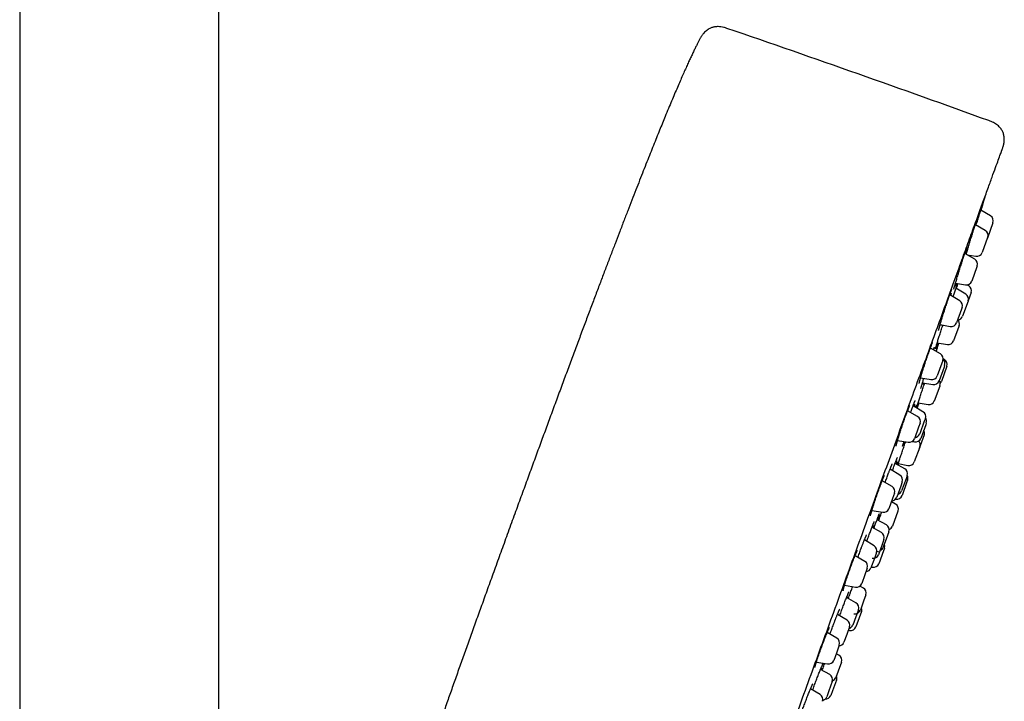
# Model space of a CAD drawing. Header units: millimetres. Extents: x 8 to 1577, y 12 to 2536.
# Tile 64 of 65: x 1118 to 1206, y 2134 to 2195. Entities that reach past the tile are written whole.
import ezdxf

# ---------------------------------------------------------------- set-up
doc = ezdxf.new("R2010")
doc.units = ezdxf.units.MM

msp = doc.modelspace()

# ---------------------------------------------------------------- linework, layer by layer
at = {"color": 7, "linetype": 'Continuous', "lineweight": 30}
for p, q in [((1117.95, 2315.558), (1117.95, 1961.866)), ((1135.75, 1961.735), (1135.75, 2315.558)), ((1204.037, 2178.212), (1204.037, 2178.212)), ((1204.727, 2177.136), (1203.854, 2177.64)), ((1204.947, 2176.532), (1204.447, 2175.159)), ((1204.253, 2175.834), (1203.37, 2176.344)), ((1204.463, 2175.202), (1203.974, 2173.857)), ((1204.473, 2175.23), (1204.463, 2175.202)), ((1203.323, 2173.278), (1202.433, 2173.792)), ((1202.638, 2173.673), (1203.417, 2173.536)), ((1203.515, 2172.598), (1203.043, 2171.301)), ((1203.543, 2172.674), (1203.515, 2172.598)), ((1201.594, 2171.137), (1202.486, 2170.98)), ((1202.511, 2170.148), (1201.637, 2170.67)), ((1202.783, 2170.897), (1202.649, 2170.978)), ((1202.997, 2170.297), (1202.724, 2169.547)), ((1201.97, 2169.56), (1201.076, 2170.075)), ((1202.718, 2169.531), (1202.225, 2168.175)), ((1202.724, 2169.548), (1202.718, 2169.531)), ((1202.136, 2168.809), (1201.69, 2167.583)), ((1202.189, 2168.955), (1202.136, 2168.809)), ((1200.222, 2167.422), (1201.133, 2167.261)), ((1201.895, 2167.27), (1201.42, 2165.965)), ((1201.92, 2167.338), (1201.895, 2167.27)), ((1200.242, 2164.813), (1199.348, 2165.329)), ((1199.864, 2165.031), (1200.104, 2165.766)), ((1199.959, 2165.789), (1200.871, 2165.642)), ((1200.462, 2164.209), (1200.376, 2163.972)), ((1200.607, 2164.313), (1200.492, 2164.378)), ((1200.376, 2163.972), (1199.962, 2162.836)), ((1200.57, 2163.628), (1200.124, 2162.405)), ((1200.83, 2163.7), (1200.333, 2162.333)), ((1200.624, 2163.778), (1200.57, 2163.628)), ((1200.832, 2163.706), (1200.83, 2163.7)), ((1198.477, 2162.679), (1199.406, 2162.515)), ((1198.646, 2162.232), (1199.575, 2162.082)), ((1200.181, 2161.916), (1199.702, 2160.6)), ((1200.201, 2161.973), (1200.181, 2161.916)), ((1198.203, 2159.211), (1197.311, 2159.725)), ((1198.688, 2159.646), (1197.804, 2160.175)), ((1198.263, 2160.446), (1199.139, 2160.28)), ((1198.902, 2159.046), (1198.808, 2158.788)), ((1198.298, 2158.263), (1197.923, 2157.234)), ((1198.423, 2158.607), (1198.298, 2158.263)), ((1198.808, 2158.788), (1198.402, 2157.673)), ((1198.931, 2158.482), (1198.487, 2157.263)), ((1198.987, 2158.636), (1198.931, 2158.482)), ((1198.79, 2157.568), (1198.314, 2156.262)), ((1196.42, 2157.079), (1197.366, 2156.912)), ((1197.719, 2156.982), (1197.924, 2156.943)), ((1198.395, 2156.484), (1197.911, 2155.153)), ((1198.41, 2156.526), (1198.395, 2156.484)), ((1196.626, 2153.981), (1195.745, 2154.507)), ((1197.053, 2154.549), (1196.202, 2155.026)), ((1196.469, 2154.876), (1196.511, 2154.998)), ((1196.474, 2155.005), (1197.344, 2154.833)), ((1197.172, 2153.651), (1196.778, 2152.569)), ((1197.278, 2153.941), (1197.172, 2153.651)), ((1195.926, 2152.954), (1195.04, 2153.466)), ((1196.698, 2152.992), (1196.34, 2152.008)), ((1196.84, 2153.38), (1196.698, 2152.992)), ((1197.259, 2153.363), (1196.818, 2152.15)), ((1197.317, 2153.523), (1197.259, 2153.363)), ((1195.977, 2151.888), (1195.646, 2150.977)), ((1196.146, 2152.35), (1195.977, 2151.888)), ((1196.233, 2151.835), (1196.251, 2151.831)), ((1196.231, 2151.391), (1195.869, 2151.591)), ((1194.126, 2150.826), (1195.089, 2150.656)), ((1196.448, 2150.755), (1195.959, 2149.41)), ((1196.458, 2150.783), (1196.448, 2150.755)), ((1194.977, 2148.845), (1194.13, 2149.32)), ((1195.414, 2149.532), (1194.581, 2149.991)), ((1195.518, 2148.58), (1195.144, 2147.55)), ((1195.643, 2148.923), (1195.518, 2148.58)), ((1194.327, 2147.665), (1193.453, 2148.187)), ((1195.036, 2147.782), (1194.703, 2146.865)), ((1195.202, 2148.238), (1195.036, 2147.782)), ((1195.239, 2147.433), (1195.153, 2147.197)), ((1193.493, 2146.27), (1192.615, 2146.777)), ((1194.347, 2146.531), (1194.041, 2145.692)), ((1194.541, 2147.064), (1194.347, 2146.531)), ((1194.569, 2147.19), (1194.799, 2147.129)), ((1195.153, 2147.197), (1194.74, 2146.061)), ((1193.713, 2145.666), (1193.499, 2145.078)), ((1194.067, 2145.762), (1194.174, 2145.741)), ((1193.499, 2145.078), (1193.213, 2144.293)), ((1191.678, 2144.145), (1192.656, 2143.972)), ((1193.361, 2143.89), (1193.043, 2144.064)), ((1192.688, 2142.556), (1191.849, 2143.027)), ((1193.589, 2143.281), (1193.383, 2142.713)), ((1193.383, 2142.713), (1193.09, 2141.908)), ((1191.907, 2141.015), (1191.043, 2141.531)), ((1192.681, 2141.31), (1192.414, 2140.576)), ((1192.913, 2141.949), (1192.681, 2141.31)), ((1193.188, 2141.798), (1192.974, 2141.21)), ((1192.121, 2140.415), (1191.871, 2139.729)), ((1192.974, 2141.21), (1192.689, 2140.426)), ((1190.992, 2139.4), (1190.125, 2139.901)), ((1191.871, 2139.729), (1191.621, 2139.042)), ((1192.016, 2140.127), (1192.123, 2140.106)), ((1191.212, 2138.796), (1190.951, 2138.077)), ((1190.951, 2138.077), (1190.713, 2137.423)), ((1191.175, 2137.885), (1190.93, 2138.02)), ((1189.164, 2137.277), (1190.156, 2137.102)), ((1191.404, 2137.276), (1191.111, 2136.47)), ((1190.355, 2136.148), (1189.531, 2136.61)), ((1191.111, 2136.47), (1190.904, 2135.903)), ((1190.581, 2135.541), (1190.28, 2134.715)), ((1190.956, 2135.666), (1190.603, 2134.695)), ((1189.487, 2134.366), (1188.635, 2134.875)), ((1188.825, 2134.761), (1188.891, 2134.942)), ((1190.28, 2134.715), (1190.081, 2134.168)), ((1190.603, 2134.695), (1190.457, 2134.294))]:
    msp.add_line(p, q, dxfattribs=at)
at = {"color": 7, "linetype": 'Continuous', "lineweight": 30, "flags": 128}
for points in [[(1203.868, 2177.632), (1204.188, 2178.672), (1204.307, 2179.059)], [(1198.184, 2159.948), (1198.32, 2160.356), (1198.345, 2160.431)]]:
    msp.add_lwpolyline(points, dxfattribs=at)
at = {"color": 7, "linetype": 'Continuous', "lineweight": 30}
for centre, radius, start, end in [((727.625, 869.4), 1400, 70.081968, 71.097779), ((1204.477, 2176.703), 0.5, 340, 60), ((1204.003, 2175.401), 0.5, 340, 60), ((1203.504, 2174.028), 0.5, 260, 340), ((1203.073, 2172.845), 0.5, 340, 60), ((1202.573, 2171.472), 0.5, 260, 340), ((1202.527, 2170.468), 0.5, 340, 59.15568), ((1201.72, 2169.127), 0.5, 340, 60), ((1202.254, 2169.719), 0.5, 340, 59.15568), ((1201.45, 2167.509), 0.5, 340, 46.42275), ((1201.755, 2168.346), 0.5, 277.00117, 340), ((1201.22, 2167.754), 0.5, 260, 340), ((1200.95, 2166.136), 0.5, 260.84432, 340), ((1199.992, 2164.38), 0.5, 340, 60), ((1200.154, 2163.949), 0.5, 340, 48.05476), ((1200.362, 2163.877), 0.5, 340, 60.72539), ((1199.492, 2163.007), 0.5, 260, 340), ((1199.655, 2162.576), 0.5, 260.84432, 340), ((1199.732, 2162.144), 0.5, 340, 35.94506), ((1199.863, 2162.504), 0.5, 317.46094, 340), ((1199.232, 2160.772), 0.5, 259.27461, 340), ((1197.953, 2158.778), 0.5, 340, 60), ((1198.432, 2159.217), 0.5, 340, 59.15568), ((1198.517, 2158.807), 0.5, 340, 36.44326), ((1198.32, 2157.739), 0.5, 340, 30.20937), ((1197.453, 2157.405), 0.5, 260, 340), ((1198.017, 2157.434), 0.5, 259.27461, 340), ((1197.932, 2157.844), 0.5, 273.57785, 340), ((1197.94, 2156.697), 0.5, 340, 41.89475), ((1196.808, 2154.112), 0.5, 340, 60.72539), ((1197.441, 2155.324), 0.5, 258.81619, 340), ((1196.37, 2153.551), 0.5, 340, 59.15568), ((1196.848, 2153.694), 0.5, 340, 30.21154), ((1195.676, 2152.521), 0.5, 340, 60), ((1195.87, 2152.179), 0.5, 273.57672, 340), ((1196.348, 2152.322), 0.5, 258.81619, 340), ((1196.309, 2152.74), 0.5, 284.05549, 340), ((1195.176, 2151.148), 0.5, 260, 340), ((1195.988, 2150.954), 0.5, 340, 61.01859), ((1195.173, 2149.094), 0.5, 340, 61.18381), ((1195.489, 2149.581), 0.5, 291.60079, 340), ((1194.732, 2148.409), 0.5, 340, 60.72539), ((1194.071, 2147.235), 0.5, 340, 59.15568), ((1194.674, 2147.722), 0.5, 289.79024, 340), ((1194.769, 2147.604), 0.5, 340, 22.26935), ((1194.233, 2147.036), 0.5, 259.27461, 340), ((1193.243, 2145.837), 0.5, 340, 60), ((1193.571, 2145.863), 0.5, 273.57811, 340), ((1194.27, 2146.232), 0.5, 258.98141, 340), ((1192.743, 2144.464), 0.5, 260, 340), ((1193.12, 2143.452), 0.5, 340, 61.18381), ((1192.443, 2142.12), 0.5, 340, 60.72539), ((1192.718, 2141.969), 0.5, 340, 22.26955), ((1192.62, 2142.079), 0.5, 258.81619, 340), ((1191.651, 2140.586), 0.5, 340, 59.15568), ((1191.944, 2140.747), 0.5, 284.05426, 340), ((1192.219, 2140.597), 0.5, 258.98141, 340), ((1190.742, 2138.967), 0.5, 340, 60), ((1191.151, 2139.213), 0.5, 273.57768, 340), ((1190.934, 2137.447), 0.5, 340, 61.18381), ((1190.243, 2137.594), 0.5, 260, 340), ((1190.111, 2135.712), 0.5, 340, 60.72539), ((1190.487, 2135.837), 0.5, 340, 22.26954), ((1190.434, 2136.074), 0.5, 289.19586, 340), ((1189.231, 2133.937), 0.5, 340, 59.15568), ((1189.987, 2134.465), 0.5, 265.1502, 340), ((1189.611, 2134.339), 0.5, 282.95873, 340)]:
    msp.add_arc(centre, radius, start, end, dxfattribs=at)
for points, knots in [([(1181.161, 2193.902), (1181.071, 2193.932), (1180.897, 2193.991), (1180.638, 2194.042), (1180.416, 2194.057), (1180.238, 2194.05), (1180.104, 2194.035), (1179.99, 2194.013), (1179.881, 2193.985), (1179.763, 2193.945), (1179.628, 2193.887), (1179.479, 2193.803), (1179.322, 2193.692), (1179.163, 2193.55), (1179.01, 2193.377), (1178.871, 2193.176), (1178.791, 2193.029), (1178.75, 2192.953)], [0, 0, 0, 0, 0.098642, 0.191103, 0.274867, 0.329706, 0.376596, 0.415181, 0.450788, 0.493931, 0.544909, 0.603947, 0.671025, 0.745465, 0.825823, 0.910561, 1, 1, 1, 1]), ([(1178.75, 2192.953), (1178.732, 2192.919), (1178.671, 2192.805), (1178.566, 2192.603), (1178.431, 2192.336), (1178.284, 2192.04), (1178.126, 2191.713), (1177.96, 2191.362), (1177.785, 2190.985), (1177.601, 2190.582), (1177.404, 2190.145), (1177.195, 2189.672), (1176.972, 2189.163), (1176.735, 2188.614), (1176.483, 2188.025), (1176.217, 2187.394), (1175.935, 2186.72), (1175.66, 2186.056), (1175.394, 2185.408), (1175.138, 2184.78), (1174.872, 2184.122), (1174.594, 2183.432), (1174.304, 2182.708), (1174.002, 2181.947), (1173.686, 2181.149), (1173.358, 2180.315), (1173.017, 2179.446), (1172.664, 2178.54), (1172.298, 2177.596), (1171.919, 2176.614), (1171.54, 2175.63), (1171.163, 2174.644), (1170.787, 2173.661), (1170.4, 2172.643), (1170.001, 2171.592), (1169.591, 2170.506), (1169.168, 2169.385), (1168.734, 2168.228), (1168.287, 2167.034), (1167.827, 2165.804), (1167.355, 2164.537), (1166.87, 2163.231), (1166.372, 2161.886), (1165.86, 2160.503), (1165.351, 2159.12), (1164.843, 2157.741), (1164.338, 2156.366), (1163.822, 2154.957), (1163.293, 2153.512), (1162.753, 2152.031), (1162.389, 2151.032), (1162.205, 2150.526)], [0, 0, 0, 0, 0.002564, 0.0084828, 0.0150344, 0.0222628, 0.0302121, 0.0389261, 0.0478822, 0.0575943, 0.0680991, 0.0794335, 0.0916345, 0.1047388, 0.1187833, 0.1338049, 0.1498404, 0.1669267, 0.1811127, 0.195988, 0.2115705, 0.227878, 0.2449284, 0.2629652, 0.2818002, 0.301452, 0.3219391, 0.3432801, 0.3654934, 0.3885976, 0.4126113, 0.4349648, 0.4580799, 0.4819702, 0.5066489, 0.5321295, 0.5584254, 0.58555, 0.6135167, 0.642339, 0.6720302, 0.7026038, 0.7340732, 0.7664518, 0.7997529, 0.8311009, 0.8632458, 0.8961978, 0.9299672, 0.9645645, 1, 1, 1, 1]), ([(1205.769, 2183.089), (1205.786, 2183.135), (1205.816, 2183.217), (1205.852, 2183.326), (1205.876, 2183.41), (1205.895, 2183.482), (1205.912, 2183.553), (1205.927, 2183.629), (1205.945, 2183.746), (1205.959, 2183.904), (1205.957, 2184.099), (1205.936, 2184.276), (1205.899, 2184.442), (1205.852, 2184.583), (1205.79, 2184.72), (1205.717, 2184.849), (1205.62, 2184.982), (1205.499, 2185.117), (1205.353, 2185.248), (1205.184, 2185.371), (1204.994, 2185.481), (1204.788, 2185.574), (1204.644, 2185.626), (1204.571, 2185.653)], [0, 0, 0, 0, 0.045673, 0.080789, 0.105224, 0.126601, 0.149143, 0.172875, 0.19781, 0.258224, 0.318493, 0.377795, 0.422124, 0.474459, 0.515006, 0.560339, 0.610769, 0.666393, 0.726901, 0.791499, 0.859045, 0.928534, 1, 1, 1, 1]), ([(1190.208, 2140.334), (1190.55, 2141.274), (1191.231, 2143.145), (1192.245, 2145.932), (1193.246, 2148.683), (1194.235, 2151.398), (1195.209, 2154.076), (1196.167, 2156.707), (1197.1, 2159.27), (1197.999, 2161.741), (1198.861, 2164.109), (1199.686, 2166.375), (1200.473, 2168.537), (1201.219, 2170.587), (1201.919, 2172.512), (1202.567, 2174.291), (1203.158, 2175.916), (1203.694, 2177.387), (1204.173, 2178.704), (1204.595, 2179.862), (1204.956, 2180.855), (1205.253, 2181.671), (1205.484, 2182.304), (1205.65, 2182.762), (1205.742, 2183.015), (1205.78, 2183.119), (1205.769, 2183.088), (1205.769, 2183.088)], [0, 0, 0, 0, 0.041967, 0.083572, 0.124994, 0.166416, 0.208018, 0.24998, 0.291949, 0.333556, 0.374979, 0.4164, 0.458, 0.499959, 0.541929, 0.583535, 0.624958, 0.666379, 0.70798, 0.749939, 0.791908, 0.833515, 0.874938, 0.916359, 0.95796, 0.999919, 1, 1, 1, 1]), ([(1203.436, 2176.306), (1203.441, 2176.322), (1203.469, 2176.41), (1203.518, 2176.57), (1203.585, 2176.783), (1203.65, 2176.99), (1203.712, 2177.189), (1203.77, 2177.376), (1203.825, 2177.55), (1203.875, 2177.708), (1203.919, 2177.849), (1203.958, 2177.97), (1203.99, 2178.07), (1204.015, 2178.147), (1204.032, 2178.2), (1204.038, 2178.216), (1204.041, 2178.223)], [0, 0, 0, 0, 0.016821, 0.093559, 0.170541, 0.247279, 0.323998, 0.400963, 0.477682, 0.554334, 0.631231, 0.707882, 0.784447, 0.861256, 0.93782, 1, 1, 1, 1]), ([(1204.042, 2178.222), (1204.042, 2178.222), (1204.041, 2178.216), (1204.032, 2178.184), (1204.014, 2178.123), (1203.988, 2178.037), (1203.956, 2177.93), (1203.917, 2177.802), (1203.886, 2177.701), (1203.867, 2177.64), (1203.865, 2177.633)], [0, 0, 0, 0, 0.0189946, 0.1795693, 0.3396336, 0.4996926, 0.6602616, 0.8203214, 0.9804897, 1, 1, 1, 1]), ([(1202.551, 2173.724), (1202.552, 2173.725), (1202.567, 2173.778), (1202.603, 2173.897), (1202.658, 2174.08), (1202.718, 2174.276), (1202.781, 2174.48), (1202.846, 2174.692), (1202.914, 2174.908), (1202.981, 2175.125), (1203.049, 2175.34), (1203.116, 2175.551), (1203.181, 2175.756), (1203.243, 2175.951), (1203.302, 2176.134), (1203.357, 2176.302), (1203.406, 2176.455), (1203.451, 2176.589), (1203.489, 2176.702), (1203.517, 2176.785), (1203.53, 2176.82), (1203.535, 2176.834)], [0, 0, 0, 0, 0.001996, 0.058781, 0.115386, 0.17205, 0.228895, 0.285559, 0.342252, 0.399125, 0.455818, 0.512498, 0.569358, 0.626038, 0.682668, 0.739478, 0.796108, 0.852673, 0.909418, 0.965983, 1, 1, 1, 1]), ([(1203.56, 2176.86), (1203.554, 2176.838), (1203.542, 2176.795), (1203.516, 2176.701), (1203.483, 2176.586), (1203.446, 2176.461), (1203.418, 2176.367), (1203.405, 2176.324)], [0, 0, 0, 0, 0.207424, 0.41419, 0.621096, 0.828661, 1, 1, 1, 1]), ([(1203.531, 2176.823), (1203.534, 2176.831), (1203.541, 2176.851), (1203.549, 2176.871), (1203.554, 2176.884), (1203.555, 2176.886), (1203.555, 2176.886)], [0, 0, 0, 0, 0.22549, 0.540619, 0.811871, 1, 1, 1, 1]), ([(1201.527, 2170.906), (1201.529, 2170.914), (1201.542, 2170.961), (1201.573, 2171.068), (1201.62, 2171.226), (1201.672, 2171.401), (1201.729, 2171.588), (1201.789, 2171.787), (1201.853, 2171.994), (1201.92, 2172.208), (1201.988, 2172.424), (1202.056, 2172.64), (1202.125, 2172.854), (1202.192, 2173.063), (1202.258, 2173.265), (1202.32, 2173.455), (1202.38, 2173.634), (1202.435, 2173.797), (1202.484, 2173.942), (1202.521, 2174.046), (1202.538, 2174.094), (1202.543, 2174.108)], [0, 0, 0, 0, 0.010548, 0.067551, 0.124374, 0.181255, 0.238318, 0.2952, 0.35211, 0.409202, 0.466113, 0.52301, 0.580089, 0.636986, 0.693834, 0.750862, 0.807709, 0.864491, 0.921455, 0.978237, 1, 1, 1, 1]), ([(1202.592, 2174.117), (1202.591, 2174.112), (1202.581, 2174.075), (1202.555, 2173.984), (1202.523, 2173.869), (1202.498, 2173.787), (1202.49, 2173.759)], [0, 0, 0, 0, 0.051849, 0.426153, 0.800883, 1, 1, 1, 1]), ([(1202.54, 2174.098), (1202.544, 2174.111), (1202.557, 2174.148), (1202.575, 2174.196), (1202.593, 2174.244), (1202.607, 2174.279), (1202.616, 2174.3), (1202.62, 2174.31), (1202.62, 2174.31), (1202.62, 2174.31)], [0, 0, 0, 0, 0.108356, 0.295367, 0.4792, 0.659779, 0.808898, 0.934877, 1, 1, 1, 1]), ([(1201.103, 2170.15), (1201.112, 2170.177), (1201.133, 2170.234), (1201.161, 2170.311), (1201.188, 2170.383), (1201.212, 2170.444), (1201.232, 2170.496), (1201.248, 2170.535), (1201.259, 2170.56), (1201.266, 2170.574), (1201.267, 2170.576), (1201.268, 2170.577)], [0, 0, 0, 0, 0.112611, 0.239055, 0.364565, 0.489955, 0.614384, 0.736432, 0.838641, 0.927743, 1, 1, 1, 1]), ([(1201.385, 2169.897), (1201.393, 2169.923), (1201.424, 2170.018), (1201.474, 2170.174), (1201.536, 2170.363), (1201.593, 2170.538), (1201.646, 2170.697), (1201.693, 2170.84), (1201.734, 2170.962), (1201.764, 2171.051), (1201.778, 2171.09), (1201.782, 2171.104)], [0, 0, 0, 0, 0.047179, 0.174066, 0.300548, 0.426955, 0.553766, 0.680172, 0.806481, 0.933192, 1, 1, 1, 1]), ([(1201.447, 2170.598), (1201.447, 2170.599), (1201.447, 2170.6), (1201.45, 2170.613), (1201.455, 2170.636), (1201.463, 2170.67), (1201.475, 2170.716), (1201.49, 2170.773), (1201.509, 2170.84), (1201.523, 2170.891), (1201.53, 2170.916)], [0, 0, 0, 0, 0.0770854, 0.174557, 0.2905379, 0.421027, 0.5606003, 0.7058704, 0.8565729, 1, 1, 1, 1]), ([(1201.658, 2171.126), (1201.657, 2171.123), (1201.638, 2171.067), (1201.605, 2170.972), (1201.57, 2170.871), (1201.555, 2170.828), (1201.552, 2170.82)], [0, 0, 0, 0, 0.019513, 0.458986, 0.899855, 1, 1, 1, 1]), ([(1201.795, 2171.102), (1201.791, 2171.087), (1201.779, 2171.045), (1201.751, 2170.954), (1201.713, 2170.829), (1201.682, 2170.728), (1201.662, 2170.666), (1201.659, 2170.657)], [0, 0, 0, 0, 0.1539617, 0.4207902, 0.6877419, 0.955544, 1, 1, 1, 1]), ([(1201.675, 2170.647), (1201.687, 2170.687), (1201.717, 2170.779), (1201.76, 2170.915), (1201.796, 2171.026), (1201.814, 2171.084), (1201.819, 2171.098)], [0, 0, 0, 0, 0.250434, 0.580287, 0.900769, 1, 1, 1, 1]), ([(1200.197, 2167.333), (1200.203, 2167.356), (1200.224, 2167.428), (1200.264, 2167.566), (1200.318, 2167.744), (1200.376, 2167.936), (1200.438, 2168.137), (1200.503, 2168.346), (1200.571, 2168.56), (1200.64, 2168.777), (1200.71, 2168.992), (1200.78, 2169.204), (1200.848, 2169.411), (1200.915, 2169.608), (1200.978, 2169.795), (1201.038, 2169.967), (1201.08, 2170.089), (1201.101, 2170.147), (1201.106, 2170.159)], [0, 0, 0, 0, 0.032383, 0.100413, 0.168228, 0.236076, 0.304142, 0.37199, 0.439823, 0.507873, 0.575705, 0.643479, 0.711468, 0.779241, 0.846937, 0.914849, 0.982544, 1, 1, 1, 1]), ([(1201.209, 2170.226), (1201.208, 2170.222), (1201.195, 2170.177), (1201.177, 2170.112), (1201.157, 2170.044), (1201.153, 2170.031)], [0, 0, 0, 0, 0.058124, 0.816953, 1, 1, 1, 1]), ([(1199.827, 2165.341), (1199.832, 2165.359), (1199.844, 2165.404), (1199.872, 2165.501), (1199.909, 2165.627), (1199.953, 2165.772), (1200.003, 2165.934), (1200.058, 2166.111), (1200.118, 2166.301), (1200.181, 2166.501), (1200.247, 2166.709), (1200.315, 2166.922), (1200.385, 2167.137), (1200.435, 2167.29), (1200.461, 2167.37), (1200.464, 2167.379)], [0, 0, 0, 0, 0.057831, 0.1423, 0.226833, 0.311635, 0.396168, 0.480761, 0.565623, 0.650216, 0.734838, 0.81973, 0.904352, 0.988961, 1, 1, 1, 1]), ([(1200.083, 2166.895), (1200.083, 2166.895), (1200.083, 2166.895), (1200.085, 2166.903), (1200.088, 2166.919), (1200.094, 2166.947), (1200.103, 2166.987), (1200.117, 2167.04), (1200.133, 2167.103), (1200.153, 2167.178), (1200.175, 2167.257), (1200.192, 2167.315), (1200.2, 2167.342)], [0, 0, 0, 0, 0.026951, 0.096426, 0.181319, 0.280472, 0.39112, 0.509836, 0.633712, 0.760641, 0.889146, 1, 1, 1, 1]), ([(1200.309, 2167.407), (1200.302, 2167.388), (1200.293, 2167.362), (1200.286, 2167.341), (1200.284, 2167.336)], [0, 0, 0, 0, 0.7495846, 1, 1, 1, 1]), ([(1198.553, 2162.936), (1198.565, 2162.978), (1198.596, 2163.08), (1198.651, 2163.256), (1198.715, 2163.459), (1198.782, 2163.67), (1198.851, 2163.884), (1198.922, 2164.1), (1198.993, 2164.315), (1199.064, 2164.525), (1199.134, 2164.728), (1199.201, 2164.921), (1199.258, 2165.082), (1199.291, 2165.172), (1199.303, 2165.207)], [0, 0, 0, 0, 0.061458, 0.149759, 0.238039, 0.326601, 0.414881, 0.503084, 0.591568, 0.67977, 0.767872, 0.856255, 0.944356, 1, 1, 1, 1]), ([(1199.301, 2165.2), (1199.313, 2165.234), (1199.338, 2165.304), (1199.374, 2165.399), (1199.407, 2165.487), (1199.437, 2165.566), (1199.465, 2165.637), (1199.49, 2165.697), (1199.51, 2165.745), (1199.526, 2165.78), (1199.536, 2165.803), (1199.543, 2165.815), (1199.543, 2165.816), (1199.544, 2165.817)], [0, 0, 0, 0, 0.1016471, 0.2041142, 0.306821, 0.4098145, 0.5126497, 0.6147418, 0.7152178, 0.8025755, 0.8823271, 0.9512694, 1, 1, 1, 1]), ([(1199.623, 2165.171), (1199.627, 2165.182), (1199.64, 2165.218), (1199.659, 2165.267), (1199.679, 2165.319), (1199.695, 2165.357), (1199.706, 2165.384), (1199.712, 2165.396), (1199.715, 2165.402), (1199.714, 2165.401), (1199.714, 2165.401)], [0, 0, 0, 0, 0.085191, 0.265223, 0.444092, 0.619869, 0.767769, 0.896304, 0.999703, 1, 1, 1, 1]), ([(1199.681, 2165.18), (1199.68, 2165.176), (1199.677, 2165.166), (1199.673, 2165.152), (1199.67, 2165.143)], [0, 0, 0, 0, 0.353966, 1, 1, 1, 1]), ([(1199.806, 2165.26), (1199.806, 2165.26), (1199.806, 2165.26), (1199.808, 2165.269), (1199.812, 2165.286), (1199.819, 2165.313), (1199.826, 2165.339), (1199.83, 2165.352)], [0, 0, 0, 0, 0.084421, 0.265985, 0.489376, 0.74811, 1, 1, 1, 1]), ([(1199.853, 2165.038), (1199.856, 2165.049), (1199.875, 2165.104), (1199.901, 2165.183), (1199.931, 2165.271), (1199.954, 2165.336), (1199.962, 2165.36), (1199.967, 2165.372)], [0, 0, 0, 0, 0.060928, 0.295384, 0.530006, 0.765378, 1, 1, 1, 1]), ([(1199.972, 2165.382), (1199.969, 2165.373), (1199.964, 2165.356), (1199.947, 2165.3), (1199.922, 2165.221), (1199.894, 2165.133), (1199.871, 2165.062), (1199.861, 2165.033)], [0, 0, 0, 0, 0.211904, 0.424056, 0.636885, 0.849038, 1, 1, 1, 1]), ([(1200.009, 2165.781), (1200.006, 2165.772), (1199.984, 2165.71), (1199.95, 2165.61), (1199.906, 2165.484), (1199.882, 2165.419), (1199.87, 2165.386)], [0, 0, 0, 0, 0.054417, 0.369278, 0.685139, 1, 1, 1, 1]), ([(1199.963, 2165.363), (1199.964, 2165.365), (1199.965, 2165.368), (1199.965, 2165.368), (1199.965, 2165.367)], [0, 0, 0, 0, 0.792581, 1, 1, 1, 1]), ([(1198.344, 2162.165), (1198.344, 2162.165), (1198.344, 2162.164), (1198.345, 2162.173), (1198.348, 2162.19), (1198.354, 2162.219), (1198.363, 2162.26), (1198.376, 2162.312), (1198.392, 2162.376), (1198.412, 2162.45), (1198.435, 2162.533), (1198.461, 2162.624), (1198.49, 2162.723), (1198.521, 2162.829), (1198.544, 2162.905), (1198.555, 2162.942)], [0, 0, 0, 0, 0.021722, 0.073931, 0.136447, 0.208593, 0.28838, 0.373364, 0.461415, 0.550975, 0.640981, 0.730606, 0.82003, 0.91094, 1, 1, 1, 1]), ([(1198.609, 2162.108), (1198.62, 2162.145), (1198.644, 2162.229), (1198.691, 2162.381), (1198.733, 2162.518), (1198.761, 2162.604), (1198.768, 2162.627)], [0, 0, 0, 0, 0.245674, 0.565645, 0.884601, 1, 1, 1, 1]), ([(1198.12, 2159.986), (1198.126, 2160.008), (1198.142, 2160.058), (1198.174, 2160.162), (1198.215, 2160.292), (1198.262, 2160.442), (1198.315, 2160.608), (1198.373, 2160.788), (1198.436, 2160.981), (1198.502, 2161.183), (1198.57, 2161.392), (1198.641, 2161.605), (1198.712, 2161.821), (1198.779, 2162.021), (1198.821, 2162.146), (1198.839, 2162.201)], [0, 0, 0, 0, 0.060481, 0.140265, 0.219796, 0.299366, 0.379189, 0.458759, 0.538359, 0.618214, 0.697814, 0.777424, 0.857289, 0.936899, 1, 1, 1, 1]), ([(1198.502, 2161.716), (1198.502, 2161.716), (1198.501, 2161.716), (1198.503, 2161.725), (1198.507, 2161.743), (1198.514, 2161.772), (1198.525, 2161.814), (1198.539, 2161.867), (1198.557, 2161.932), (1198.579, 2162.007), (1198.597, 2162.069), (1198.609, 2162.109), (1198.612, 2162.117)], [0, 0, 0, 0, 0.03731, 0.112761, 0.205315, 0.313147, 0.432722, 0.560159, 0.692424, 0.827429, 0.963741, 1, 1, 1, 1]), ([(1198.717, 2162.221), (1198.714, 2162.211), (1198.692, 2162.148), (1198.672, 2162.095), (1198.656, 2162.05)], [0, 0, 0, 0, 0.155041, 1, 1, 1, 1]), ([(1197.826, 2160.234), (1197.836, 2160.26), (1197.857, 2160.317), (1197.887, 2160.394), (1197.915, 2160.466), (1197.94, 2160.528), (1197.961, 2160.578), (1197.977, 2160.616), (1197.988, 2160.64), (1197.995, 2160.653), (1197.996, 2160.654), (1197.996, 2160.655)], [0, 0, 0, 0, 0.113562, 0.242984, 0.372237, 0.500638, 0.627204, 0.750354, 0.850997, 0.937727, 1, 1, 1, 1]), ([(1197.151, 2159.293), (1197.165, 2159.333), (1197.194, 2159.413), (1197.236, 2159.525), (1197.276, 2159.633), (1197.315, 2159.734), (1197.351, 2159.827), (1197.384, 2159.912), (1197.415, 2159.988), (1197.443, 2160.054), (1197.467, 2160.109), (1197.485, 2160.15), (1197.499, 2160.179), (1197.507, 2160.194), (1197.511, 2160.201), (1197.511, 2160.2), (1197.51, 2160.2)], [0, 0, 0, 0, 0.081484, 0.163534, 0.245834, 0.328542, 0.4115, 0.494427, 0.576975, 0.658724, 0.73909, 0.817201, 0.882055, 0.93968, 0.989158, 1, 1, 1, 1]), ([(1197.586, 2159.567), (1197.599, 2159.605), (1197.636, 2159.71), (1197.691, 2159.865), (1197.75, 2160.03), (1197.797, 2160.156), (1197.821, 2160.221), (1197.829, 2160.242)], [0, 0, 0, 0, 0.148731, 0.403935, 0.642825, 0.881715, 1, 1, 1, 1]), ([(1197.935, 2160.304), (1197.922, 2160.258), (1197.905, 2160.203), (1197.886, 2160.138), (1197.882, 2160.128)], [0, 0, 0, 0, 0.836779, 1, 1, 1, 1]), ([(1198.027, 2160.041), (1198.032, 2160.053), (1198.045, 2160.088), (1198.063, 2160.136), (1198.082, 2160.185), (1198.097, 2160.221), (1198.107, 2160.244), (1198.112, 2160.255), (1198.112, 2160.256), (1198.112, 2160.256)], [0, 0, 0, 0, 0.0935363, 0.2790503, 0.4634776, 0.6446419, 0.794941, 0.9222025, 1, 1, 1, 1]), ([(1198.1, 2160.142), (1198.098, 2160.136), (1198.089, 2160.104), (1198.077, 2160.062), (1198.064, 2160.02), (1198.064, 2160.02)], [0, 0, 0, 0, 0.165989, 0.987408, 1, 1, 1, 1]), ([(1198.3, 2160.439), (1198.287, 2160.401), (1198.256, 2160.311), (1198.213, 2160.189), (1198.173, 2160.076), (1198.148, 2160.006), (1198.138, 2159.98), (1198.137, 2159.976)], [0, 0, 0, 0, 0.191475, 0.453244, 0.71418, 0.958548, 1, 1, 1, 1]), ([(1196.588, 2157.63), (1196.597, 2157.66), (1196.627, 2157.755), (1196.682, 2157.925), (1196.751, 2158.136), (1196.823, 2158.351), (1196.895, 2158.566), (1196.968, 2158.778), (1197.041, 2158.985), (1197.103, 2159.16), (1197.139, 2159.26), (1197.153, 2159.298)], [0, 0, 0, 0, 0.057094, 0.181168, 0.305134, 0.429495, 0.55346, 0.677284, 0.801503, 0.925327, 1, 1, 1, 1]), ([(1196.29, 2156.577), (1196.29, 2156.578), (1196.29, 2156.578), (1196.292, 2156.589), (1196.296, 2156.61), (1196.302, 2156.643), (1196.313, 2156.687), (1196.326, 2156.742), (1196.344, 2156.808), (1196.364, 2156.885), (1196.388, 2156.97), (1196.416, 2157.066), (1196.446, 2157.17), (1196.48, 2157.281), (1196.516, 2157.4), (1196.553, 2157.517), (1196.578, 2157.598), (1196.59, 2157.635)], [0, 0, 0, 0, 0.0305117, 0.0771401, 0.1317661, 0.1933927, 0.2601877, 0.3302038, 0.4018956, 0.474235, 0.5485523, 0.6242026, 0.7008327, 0.7781311, 0.855814, 0.9336094, 1, 1, 1, 1]), ([(1196.437, 2154.894), (1196.44, 2154.905), (1196.459, 2154.962), (1196.499, 2155.083), (1196.557, 2155.255), (1196.619, 2155.441), (1196.685, 2155.639), (1196.755, 2155.844), (1196.826, 2156.055), (1196.899, 2156.269), (1196.972, 2156.484), (1197.044, 2156.695), (1197.098, 2156.853), (1197.126, 2156.936), (1197.132, 2156.954)], [0, 0, 0, 0, 0.02241, 0.117547, 0.212987, 0.308124, 0.403281, 0.498741, 0.593898, 0.689061, 0.784528, 0.879691, 0.974844, 1, 1, 1, 1]), ([(1196.768, 2157.001), (1196.768, 2157.001), (1196.768, 2157), (1196.769, 2157.006), (1196.77, 2157.014), (1196.771, 2157.017)], [0, 0, 0, 0, 0.196293, 0.685637, 1, 1, 1, 1]), ([(1196.868, 2156.559), (1196.868, 2156.559), (1196.868, 2156.558), (1196.869, 2156.566), (1196.873, 2156.581), (1196.88, 2156.608), (1196.891, 2156.647), (1196.904, 2156.693), (1196.915, 2156.73), (1196.92, 2156.747)], [0, 0, 0, 0, 0.037539, 0.150219, 0.290406, 0.455681, 0.639991, 0.836675, 1, 1, 1, 1]), ([(1196.917, 2156.737), (1196.921, 2156.751), (1196.935, 2156.799), (1196.96, 2156.881), (1196.983, 2156.954), (1196.99, 2156.979)], [0, 0, 0, 0, 0.223379, 0.733756, 1, 1, 1, 1]), ([(1197.043, 2156.969), (1197.036, 2156.952), (1197.014, 2156.889), (1196.979, 2156.796), (1196.951, 2156.719), (1196.939, 2156.689), (1196.938, 2156.686)], [0, 0, 0, 0, 0.152584, 0.541939, 0.957565, 1, 1, 1, 1]), ([(1196.267, 2155.199), (1196.274, 2155.218), (1196.292, 2155.265), (1196.318, 2155.331), (1196.344, 2155.397), (1196.366, 2155.453), (1196.384, 2155.495), (1196.397, 2155.524), (1196.404, 2155.541), (1196.408, 2155.548), (1196.408, 2155.547), (1196.408, 2155.547)], [0, 0, 0, 0, 0.09607, 0.241706, 0.386657, 0.52997, 0.670201, 0.78878, 0.893345, 0.978063, 1, 1, 1, 1]), ([(1195.651, 2154.259), (1195.66, 2154.282), (1195.683, 2154.343), (1195.718, 2154.435), (1195.756, 2154.535), (1195.792, 2154.626), (1195.824, 2154.708), (1195.854, 2154.781), (1195.88, 2154.844), (1195.902, 2154.894), (1195.919, 2154.931), (1195.931, 2154.956), (1195.938, 2154.97), (1195.941, 2154.976), (1195.941, 2154.974), (1195.94, 2154.974)], [0, 0, 0, 0, 0.058912, 0.154384, 0.250166, 0.345985, 0.441491, 0.53631, 0.629965, 0.721783, 0.801145, 0.875517, 0.941514, 0.996673, 1, 1, 1, 1]), ([(1195.848, 2154.493), (1195.847, 2154.49), (1195.843, 2154.478), (1195.839, 2154.464), (1195.835, 2154.453)], [0, 0, 0, 0, 0.19949, 1, 1, 1, 1]), ([(1195.966, 2154.375), (1195.975, 2154.399), (1196.008, 2154.492), (1196.062, 2154.644), (1196.105, 2154.763), (1196.127, 2154.822)], [0, 0, 0, 0, 0.155083, 0.578216, 1, 1, 1, 1]), ([(1196.127, 2154.822), (1196.147, 2154.878), (1196.188, 2154.991), (1196.236, 2155.119), (1196.261, 2155.185), (1196.27, 2155.208)], [0, 0, 0, 0, 0.394595, 0.790445, 1, 1, 1, 1]), ([(1196.351, 2155.252), (1196.337, 2155.208), (1196.313, 2155.129), (1196.282, 2155.032), (1196.268, 2154.988)], [0, 0, 0, 0, 0.543016, 1, 1, 1, 1]), ([(1196.378, 2154.927), (1196.386, 2154.948), (1196.403, 2154.997), (1196.417, 2155.031), (1196.424, 2155.05)], [0, 0, 0, 0, 0.445892, 1, 1, 1, 1]), ([(1196.463, 2155.099), (1196.462, 2155.099), (1196.457, 2155.08), (1196.439, 2155.019), (1196.419, 2154.957), (1196.406, 2154.914), (1196.405, 2154.912)], [0, 0, 0, 0, 0.0169707, 0.493857, 0.9722634, 1, 1, 1, 1]), ([(1196.42, 2155.039), (1196.423, 2155.046), (1196.432, 2155.07), (1196.443, 2155.099), (1196.455, 2155.127), (1196.461, 2155.141), (1196.464, 2155.147), (1196.463, 2155.146), (1196.463, 2155.146)], [0, 0, 0, 0, 0.099782, 0.374243, 0.611374, 0.818566, 0.980394, 1, 1, 1, 1]), ([(1196.497, 2155.001), (1196.491, 2154.984), (1196.476, 2154.941), (1196.463, 2154.905), (1196.456, 2154.883)], [0, 0, 0, 0, 0.390701, 1, 1, 1, 1]), ([(1194.685, 2152.514), (1194.7, 2152.558), (1194.732, 2152.648), (1194.78, 2152.779), (1194.827, 2152.908), (1194.873, 2153.032), (1194.918, 2153.152), (1194.962, 2153.266), (1195.004, 2153.374), (1195.044, 2153.475), (1195.081, 2153.569), (1195.116, 2153.653), (1195.147, 2153.728), (1195.175, 2153.792), (1195.199, 2153.845), (1195.218, 2153.884), (1195.232, 2153.911), (1195.24, 2153.926), (1195.244, 2153.933), (1195.243, 2153.931), (1195.243, 2153.931)], [0, 0, 0, 0, 0.060122, 0.122845, 0.184976, 0.247019, 0.30946, 0.372218, 0.435177, 0.49817, 0.560986, 0.62342, 0.685234, 0.746136, 0.805677, 0.862991, 0.912074, 0.956036, 0.993487, 1, 1, 1, 1]), ([(1195.311, 2153.309), (1195.322, 2153.341), (1195.358, 2153.445), (1195.418, 2153.617), (1195.489, 2153.817), (1195.557, 2154.004), (1195.612, 2154.154), (1195.643, 2154.236), (1195.654, 2154.265)], [0, 0, 0, 0, 0.093396, 0.300773, 0.507489, 0.700991, 0.894494, 1, 1, 1, 1]), ([(1194.39, 2151.659), (1194.398, 2151.685), (1194.43, 2151.779), (1194.487, 2151.948), (1194.56, 2152.162), (1194.627, 2152.353), (1194.668, 2152.47), (1194.685, 2152.516)], [0, 0, 0, 0, 0.09231, 0.339414, 0.586237, 0.833848, 1, 1, 1, 1]), ([(1193.997, 2150.331), (1193.997, 2150.331), (1193.997, 2150.332), (1193.998, 2150.342), (1194.002, 2150.362), (1194.008, 2150.394), (1194.018, 2150.437), (1194.032, 2150.492), (1194.05, 2150.559), (1194.071, 2150.636), (1194.096, 2150.723), (1194.124, 2150.819), (1194.155, 2150.923), (1194.189, 2151.034), (1194.226, 2151.152), (1194.264, 2151.274), (1194.305, 2151.401), (1194.347, 2151.53), (1194.377, 2151.619), (1194.391, 2151.662)], [0, 0, 0, 0, 0.023742, 0.063322, 0.109392, 0.161143, 0.216649, 0.276341, 0.338816, 0.403216, 0.468912, 0.53543, 0.602405, 0.66954, 0.736542, 0.803258, 0.869509, 0.935269, 1, 1, 1, 1]), ([(1162.205, 2150.526), (1162.005, 2149.976), (1161.61, 2148.891), (1161.027, 2147.283), (1160.459, 2145.717), (1159.908, 2144.191), (1159.376, 2142.715), (1158.862, 2141.287), (1158.367, 2139.905), (1157.886, 2138.561), (1157.416, 2137.245), (1156.957, 2135.957), (1156.51, 2134.697), (1156.077, 2133.475), (1155.658, 2132.288), (1155.253, 2131.137), (1154.862, 2130.021), (1154.464, 2128.882), (1154.06, 2127.724), (1153.653, 2126.55), (1153.263, 2125.42), (1152.889, 2124.333), (1152.532, 2123.289), (1152.197, 2122.305), (1151.883, 2121.377), (1151.59, 2120.505), (1151.309, 2119.667), (1151.042, 2118.864), (1150.774, 2118.055), (1150.508, 2117.245), (1150.245, 2116.436), (1149.997, 2115.668), (1149.764, 2114.94), (1149.545, 2114.251), (1149.341, 2113.599), (1149.144, 2112.966), (1148.956, 2112.351), (1148.777, 2111.756), (1148.612, 2111.2), (1148.461, 2110.683), (1148.324, 2110.202), (1148.199, 2109.756), (1148.086, 2109.343), (1147.984, 2108.962), (1147.894, 2108.611), (1147.806, 2108.261), (1147.724, 2107.915), (1147.656, 2107.618), (1147.62, 2107.447), (1147.608, 2107.389)], [0, 0, 0, 0, 0.038531, 0.0760699, 0.1126302, 0.1482251, 0.182868, 0.2159784, 0.2481959, 0.2795332, 0.3100029, 0.3402131, 0.3695465, 0.3980164, 0.4256363, 0.4524196, 0.4783796, 0.5035299, 0.5318663, 0.55914, 0.5853723, 0.6105846, 0.6347981, 0.6580341, 0.6790662, 0.6992662, 0.7186519, 0.7372411, 0.7550517, 0.774711, 0.7933795, 0.811085, 0.8278552, 0.8437176, 0.8587, 0.87283, 0.8874216, 0.9010522, 0.9137586, 0.9255777, 0.9365464, 0.9467015, 0.9560799, 0.9647184, 0.972654, 0.9799235, 0.9884974, 0.9960752, 1, 1, 1, 1]), ([(1194.457, 2149.651), (1194.478, 2149.711), (1194.522, 2149.831), (1194.583, 2149.994), (1194.638, 2150.141), (1194.682, 2150.258), (1194.705, 2150.317), (1194.715, 2150.342)], [0, 0, 0, 0, 0.212702, 0.426082, 0.638785, 0.85168, 1, 1, 1, 1]), ([(1194.781, 2150.422), (1194.772, 2150.391), (1194.753, 2150.328), (1194.714, 2150.208), (1194.675, 2150.086), (1194.646, 2149.998), (1194.634, 2149.962)], [0, 0, 0, 0, 0.27237, 0.543874, 0.81541, 1, 1, 1, 1]), ([(1194.711, 2150.332), (1194.715, 2150.341), (1194.728, 2150.374), (1194.746, 2150.42), (1194.765, 2150.466), (1194.779, 2150.499), (1194.787, 2150.519), (1194.792, 2150.529), (1194.792, 2150.529), (1194.792, 2150.53)], [0, 0, 0, 0, 0.083349, 0.282432, 0.477813, 0.646739, 0.80017, 0.931338, 1, 1, 1, 1]), ([(1194.735, 2149.906), (1194.747, 2149.941), (1194.782, 2150.042), (1194.843, 2150.219), (1194.917, 2150.431), (1194.97, 2150.583), (1194.998, 2150.663), (1195.001, 2150.672)], [0, 0, 0, 0, 0.1429055, 0.4174765, 0.6911749, 0.9648805, 1, 1, 1, 1]), ([(1193.884, 2148.66), (1193.908, 2148.726), (1193.956, 2148.858), (1194.025, 2149.043), (1194.089, 2149.214), (1194.137, 2149.34), (1194.161, 2149.402), (1194.168, 2149.418)], [0, 0, 0, 0, 0.229609, 0.459949, 0.689559, 0.919438, 1, 1, 1, 1]), ([(1194.165, 2149.409), (1194.176, 2149.438), (1194.199, 2149.497), (1194.23, 2149.576), (1194.259, 2149.647), (1194.284, 2149.707), (1194.305, 2149.756), (1194.322, 2149.792), (1194.332, 2149.815), (1194.339, 2149.828), (1194.339, 2149.829), (1194.34, 2149.829)], [0, 0, 0, 0, 0.123519, 0.25297, 0.380976, 0.506879, 0.629705, 0.749356, 0.850546, 0.938633, 1, 1, 1, 1]), ([(1194.269, 2149.472), (1194.268, 2149.47), (1194.255, 2149.426), (1194.234, 2149.361), (1194.212, 2149.292), (1194.207, 2149.277)], [0, 0, 0, 0, 0.031273, 0.792196, 1, 1, 1, 1]), ([(1194.303, 2149.223), (1194.307, 2149.236), (1194.336, 2149.318), (1194.388, 2149.463), (1194.434, 2149.588), (1194.457, 2149.651)], [0, 0, 0, 0, 0.08263, 0.542047, 1, 1, 1, 1]), ([(1193.231, 2147.607), (1193.241, 2147.635), (1193.267, 2147.705), (1193.308, 2147.813), (1193.353, 2147.931), (1193.396, 2148.042), (1193.437, 2148.146), (1193.476, 2148.243), (1193.511, 2148.331), (1193.544, 2148.409), (1193.573, 2148.477), (1193.598, 2148.535), (1193.62, 2148.582), (1193.636, 2148.616), (1193.647, 2148.637), (1193.653, 2148.647), (1193.653, 2148.647), (1193.653, 2148.647)], [0, 0, 0, 0, 0.048971, 0.124927, 0.201166, 0.277529, 0.353778, 0.429723, 0.505163, 0.57989, 0.653573, 0.725659, 0.797014, 0.866687, 0.923683, 0.972858, 1, 1, 1, 1]), ([(1193.668, 2148.058), (1193.691, 2148.121), (1193.738, 2148.255), (1193.81, 2148.457), (1193.859, 2148.593), (1193.884, 2148.66)], [0, 0, 0, 0, 0.305303, 0.653206, 1, 1, 1, 1]), ([(1192.877, 2146.626), (1192.882, 2146.639), (1192.91, 2146.722), (1192.966, 2146.878), (1193.04, 2147.087), (1193.112, 2147.287), (1193.176, 2147.462), (1193.216, 2147.567), (1193.232, 2147.612)], [0, 0, 0, 0, 0.039159, 0.250407, 0.460983, 0.658098, 0.855213, 1, 1, 1, 1]), ([(1191.546, 2143.652), (1191.546, 2143.652), (1191.546, 2143.651), (1191.547, 2143.657), (1191.549, 2143.671), (1191.554, 2143.697), (1191.563, 2143.734), (1191.575, 2143.783), (1191.59, 2143.844), (1191.61, 2143.915), (1191.633, 2143.997), (1191.66, 2144.088), (1191.69, 2144.187), (1191.723, 2144.293), (1191.759, 2144.405), (1191.797, 2144.523), (1191.837, 2144.646), (1191.88, 2144.775), (1191.925, 2144.908), (1191.972, 2145.045), (1192.02, 2145.184), (1192.069, 2145.325), (1192.119, 2145.467), (1192.17, 2145.607), (1192.22, 2145.746), (1192.27, 2145.883), (1192.32, 2146.016), (1192.369, 2146.147), (1192.417, 2146.275), (1192.465, 2146.398), (1192.511, 2146.517), (1192.555, 2146.629), (1192.597, 2146.734), (1192.637, 2146.83), (1192.674, 2146.918), (1192.708, 2146.996), (1192.738, 2147.065), (1192.764, 2147.123), (1192.787, 2147.171), (1192.805, 2147.205), (1192.817, 2147.227), (1192.823, 2147.238), (1192.824, 2147.238), (1192.824, 2147.238)], [0, 0, 0, 0, 0.002165, 0.016369, 0.033253, 0.052855, 0.07483, 0.098637, 0.123725, 0.149647, 0.176073, 0.20277, 0.229572, 0.256338, 0.282967, 0.309417, 0.33611, 0.363012, 0.390086, 0.417284, 0.444554, 0.471829, 0.499048, 0.526168, 0.553156, 0.5799, 0.606605, 0.633495, 0.660538, 0.687689, 0.714894, 0.742072, 0.769155, 0.796078, 0.822776, 0.849158, 0.875036, 0.900798, 0.926256, 0.95104, 0.971301, 0.988949, 1, 1, 1, 1]), ([(1192.178, 2143.39), (1192.203, 2143.459), (1192.254, 2143.598), (1192.327, 2143.796), (1192.379, 2143.937), (1192.405, 2144.006), (1192.409, 2144.016)], [0, 0, 0, 0, 0.315351, 0.631707, 0.947058, 1, 1, 1, 1]), ([(1191.411, 2141.865), (1191.437, 2141.936), (1191.488, 2142.077), (1191.564, 2142.283), (1191.639, 2142.482), (1191.711, 2142.672), (1191.779, 2142.849), (1191.834, 2142.99), (1191.864, 2143.065), (1191.875, 2143.091)], [0, 0, 0, 0, 0.15231, 0.305104, 0.457414, 0.609903, 0.762878, 0.915367, 1, 1, 1, 1]), ([(1191.872, 2143.083), (1191.88, 2143.103), (1191.9, 2143.154), (1191.93, 2143.227), (1191.961, 2143.303), (1191.989, 2143.369), (1192.014, 2143.426), (1192.034, 2143.47), (1192.049, 2143.503), (1192.059, 2143.523), (1192.064, 2143.533), (1192.064, 2143.533), (1192.064, 2143.533)], [0, 0, 0, 0, 0.078117, 0.198932, 0.318496, 0.439154, 0.55994, 0.67945, 0.783533, 0.877668, 0.957516, 1, 1, 1, 1]), ([(1191.967, 2143.094), (1191.967, 2143.093), (1191.956, 2143.059), (1191.943, 2143.019), (1191.93, 2142.981)], [0, 0, 0, 0, 0.045316, 1, 1, 1, 1]), ([(1192.013, 2142.935), (1192.017, 2142.945), (1192.046, 2143.026), (1192.101, 2143.179), (1192.152, 2143.319), (1192.178, 2143.39)], [0, 0, 0, 0, 0.0674444, 0.5344661, 1, 1, 1, 1]), ([(1190.803, 2140.924), (1190.817, 2140.959), (1190.846, 2141.037), (1190.891, 2141.152), (1190.938, 2141.27), (1190.982, 2141.381), (1191.024, 2141.485), (1191.063, 2141.58), (1191.099, 2141.667), (1191.132, 2141.744), (1191.162, 2141.813), (1191.189, 2141.873), (1191.211, 2141.92), (1191.228, 2141.955), (1191.24, 2141.977), (1191.247, 2141.99), (1191.248, 2141.991), (1191.248, 2141.991)], [0, 0, 0, 0, 0.060768, 0.135883, 0.210822, 0.28544, 0.359611, 0.433157, 0.50565, 0.578265, 0.651017, 0.723431, 0.794855, 0.85726, 0.914325, 0.963842, 1, 1, 1, 1]), ([(1191.247, 2141.41), (1191.251, 2141.42), (1191.279, 2141.5), (1191.334, 2141.653), (1191.385, 2141.795), (1191.411, 2141.865)], [0, 0, 0, 0, 0.0682994, 0.5348936, 1, 1, 1, 1]), ([(1189.029, 2136.788), (1189.029, 2136.788), (1189.029, 2136.788), (1189.031, 2136.797), (1189.034, 2136.816), (1189.041, 2136.847), (1189.051, 2136.889), (1189.065, 2136.943), (1189.083, 2137.008), (1189.105, 2137.084), (1189.13, 2137.168), (1189.159, 2137.261), (1189.19, 2137.362), (1189.225, 2137.469), (1189.263, 2137.584), (1189.304, 2137.706), (1189.347, 2137.832), (1189.392, 2137.964), (1189.439, 2138.099), (1189.488, 2138.236), (1189.538, 2138.375), (1189.588, 2138.514), (1189.639, 2138.653), (1189.69, 2138.792), (1189.741, 2138.929), (1189.793, 2139.065), (1189.844, 2139.199), (1189.895, 2139.33), (1189.945, 2139.456), (1189.993, 2139.577), (1190.039, 2139.692), (1190.083, 2139.8), (1190.125, 2139.899), (1190.163, 2139.991), (1190.2, 2140.073), (1190.233, 2140.148), (1190.263, 2140.213), (1190.289, 2140.267), (1190.31, 2140.309), (1190.326, 2140.338), (1190.335, 2140.355), (1190.34, 2140.363), (1190.339, 2140.362), (1190.339, 2140.362)], [0, 0, 0, 0, 0.00822, 0.023906, 0.042343, 0.063342, 0.086407, 0.110935, 0.136392, 0.162377, 0.188622, 0.214914, 0.241079, 0.267559, 0.294298, 0.321244, 0.348341, 0.37553, 0.402746, 0.429919, 0.457005, 0.483968, 0.510699, 0.537381, 0.564257, 0.591297, 0.618458, 0.645691, 0.672928, 0.700101, 0.727158, 0.754054, 0.780726, 0.807021, 0.833362, 0.859776, 0.886105, 0.912148, 0.937597, 0.959059, 0.978228, 0.994555, 1, 1, 1, 1]), ([(1190.374, 2139.757), (1190.38, 2139.773), (1190.41, 2139.858), (1190.465, 2140.012), (1190.538, 2140.215), (1190.613, 2140.418), (1190.689, 2140.623), (1190.754, 2140.796), (1190.792, 2140.894), (1190.805, 2140.928)], [0, 0, 0, 0, 0.042862, 0.220085, 0.385979, 0.551873, 0.729008, 0.906708, 1, 1, 1, 1]), ([(1176.37, 2102.314), (1176.522, 2102.733), (1176.827, 2103.572), (1177.351, 2105.012), (1177.92, 2106.575), (1178.537, 2108.268), (1179.209, 2110.116), (1179.939, 2112.121), (1180.727, 2114.286), (1181.557, 2116.566), (1182.423, 2118.946), (1183.322, 2121.414), (1184.248, 2123.961), (1185.201, 2126.577), (1186.176, 2129.257), (1187.17, 2131.988), (1188.177, 2134.754), (1189.191, 2137.54), (1189.869, 2139.403), (1190.208, 2140.334)], [0, 0, 0, 0, 0.056574, 0.113415, 0.17016, 0.226689, 0.283221, 0.342868, 0.402514, 0.462416, 0.522329, 0.581975, 0.64161, 0.701258, 0.760904, 0.820805, 0.880718, 0.940364, 1, 1, 1, 1]), ([(1189.522, 2136.597), (1189.531, 2136.619), (1189.553, 2136.674), (1189.586, 2136.755), (1189.621, 2136.838), (1189.653, 2136.912), (1189.681, 2136.977), (1189.705, 2137.031), (1189.724, 2137.072), (1189.737, 2137.099), (1189.745, 2137.114), (1189.748, 2137.12), (1189.747, 2137.119), (1189.747, 2137.119)], [0, 0, 0, 0, 0.075547, 0.189963, 0.304967, 0.41991, 0.533941, 0.646089, 0.754981, 0.844743, 0.922819, 0.989831, 1, 1, 1, 1]), ([(1189.68, 2136.527), (1189.704, 2136.593), (1189.753, 2136.728), (1189.829, 2136.936), (1189.881, 2137.076), (1189.906, 2137.146)], [0, 0, 0, 0, 0.327933, 0.666339, 1, 1, 1, 1]), ([(1188.891, 2134.942), (1188.916, 2135.011), (1188.967, 2135.151), (1189.046, 2135.363), (1189.125, 2135.575), (1189.204, 2135.783), (1189.281, 2135.985), (1189.356, 2136.179), (1189.427, 2136.361), (1189.484, 2136.504), (1189.514, 2136.58), (1189.525, 2136.605)], [0, 0, 0, 0, 0.1173904, 0.2351543, 0.3525447, 0.470073, 0.5879759, 0.7055044, 0.8230671, 0.9410044, 1, 1, 1, 1]), ([(1189.664, 2136.737), (1189.649, 2136.69), (1189.631, 2136.637), (1189.61, 2136.575), (1189.607, 2136.567)], [0, 0, 0, 0, 0.880192, 1, 1, 1, 1]), ([(1188.536, 2134.635), (1188.549, 2134.667), (1188.577, 2134.735), (1188.617, 2134.832), (1188.657, 2134.927), (1188.694, 2135.015), (1188.728, 2135.093), (1188.759, 2135.163), (1188.787, 2135.222), (1188.809, 2135.268), (1188.825, 2135.302), (1188.837, 2135.323), (1188.843, 2135.334), (1188.843, 2135.334), (1188.843, 2135.335)], [0, 0, 0, 0, 0.0832043, 0.1785402, 0.2744702, 0.3707716, 0.4670595, 0.5628015, 0.6573549, 0.7498058, 0.828858, 0.900275, 0.9613824, 1, 1, 1, 1]), ([(1187.895, 2132.95), (1187.895, 2132.951), (1187.917, 2133.013), (1187.964, 2133.143), (1188.037, 2133.343), (1188.115, 2133.55), (1188.194, 2133.762), (1188.274, 2133.971), (1188.352, 2134.174), (1188.429, 2134.368), (1188.491, 2134.526), (1188.526, 2134.612), (1188.538, 2134.642)], [0, 0, 0, 0, 0.0012684, 0.112519, 0.2237696, 0.3425586, 0.4617266, 0.5805159, 0.6993024, 0.8184675, 0.9372545, 1, 1, 1, 1])]:
    msp.add_open_spline(points, degree=3, knots=knots, dxfattribs=at)

doc.saveas('drawing.dxf')
